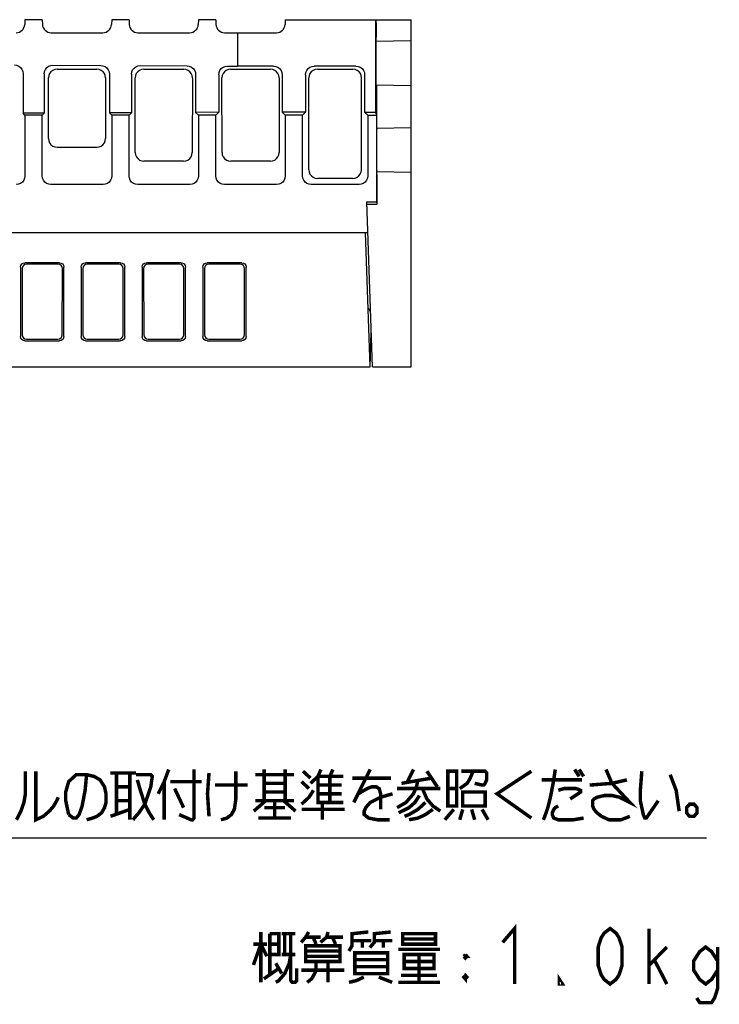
# Model space of a CAD drawing. Extents: x 70 to 816, y 33 to 540.
# Tile 18 of 23: x 735 to 816, y 67 to 180. Entities that reach past the tile are written whole.
import ezdxf

# ---------------------------------------------------------------- set-up
doc = ezdxf.new("R2010")
doc.units = 0
doc.header["$LTSCALE"] = 46.2
doc.layers.get('0').update_dxf_attribs({"linetype": 'CONTINUOUS'})
doc.layers.add('ALL_FEATURES', color=7, linetype='CONTINUOUS')
doc.layers.add('ALL_NOTE', color=7, linetype='CONTINUOUS')

msp = doc.modelspace()

# ---------------------------------------------------------------- linework, layer by layer
at = {"color": 2, "linetype": 'CONTINUOUS'}
msp.add_line((661.741, 85.726), (814.058, 85.726), dxfattribs=at)
at = {"layer": 'ALL_FEATURES', "color": 7, "linetype": 'CONTINUOUS'}
for p, q in [((735.5, 180), (735.481, 179.465)), ((737.5, 180), (735.5, 180)), ((737.5, 180), (737.519, 179.465)), ((745.5, 180), (745.481, 179.465)), ((747.5, 180), (745.5, 180)), ((747.5, 180), (747.519, 179.465)), ((755.5, 180), (755.481, 179.465)), ((757.5, 180), (755.5, 180)), ((757.5, 180), (757.519, 179.465)), ((765.5, 180), (765.481, 179.465)), ((765.5, 180), (780, 180)), ((775.913, 180), (775.913, 169.349)), ((775.982, 179.655), (775.981, 179.905)), ((775.982, 179.655), (775.983, 178)), ((780, 140), (780, 180)), ((738.518, 178.5), (744.482, 178.5)), ((748.518, 178.5), (754.482, 178.5)), ((758.518, 178.5), (764.482, 178.5)), ((760, 178.5), (760, 174.651)), ((775.956, 177.499), (775.952, 177.445)), ((780, 177.57), (775.956, 177.499)), ((738.734, 174.765), (744.236, 174.735)), ((748.788, 174.711), (754.183, 174.682)), ((735.284, 173.784), (735.284, 169.216)), ((737.73, 173.771), (737.73, 169.23)), ((739.203, 174.296), (743.797, 174.296)), ((745.23, 173.731), (745.23, 169.27)), ((747.784, 173.717), (747.784, 169.284)), ((749.203, 174.296), (753.797, 174.296)), ((755.177, 173.677), (755.177, 169.323)), ((757.838, 173.663), (757.838, 169.338)), ((758.842, 174.657), (760, 174.651)), ((759.203, 174.296), (763.797, 174.296)), ((764.151, 174.651), (760, 174.651)), ((765.151, 173.651), (765.151, 169.349)), ((767.849, 173.651), (767.849, 169.349)), ((773.651, 174.651), (768.849, 174.651)), ((769.203, 174.296), (773.297, 174.296)), ((774.651, 173.651), (774.651, 169.349)), ((738.213, 166.298), (738.205, 173.296)), ((744.795, 173.296), (744.787, 166.298)), ((748.215, 164.698), (748.205, 173.296)), ((754.795, 173.296), (754.785, 164.698)), ((758.215, 164.698), (758.205, 173.296)), ((764.795, 173.296), (764.785, 164.698)), ((768.218, 162.717), (768.205, 173.296)), ((774.282, 162.717), (774.295, 173.296)), ((775.956, 172.501), (780, 172.43)), ((776.07, 171.758), (776.067, 172.206)), ((776.07, 167.847), (776.07, 171.758)), ((737.73, 169.23), (735.284, 169.216)), ((735.5, 169), (735.284, 169.216)), ((737.5, 169), (737.73, 169.23)), ((747.784, 169.284), (745.23, 169.27)), ((745.5, 169), (745.23, 169.27)), ((747.5, 169), (747.784, 169.284)), ((757.838, 169.338), (755.177, 169.323)), ((755.5, 169), (755.177, 169.323)), ((757.5, 169), (757.838, 169.338)), ((767.849, 169.349), (765.151, 169.349)), ((765.5, 169), (765.151, 169.349)), ((767.5, 169), (767.849, 169.349)), ((774.651, 169.349), (775.913, 169.349)), ((774.651, 169.349), (775, 169)), ((775.913, 169.349), (776, 169)), ((737.5, 169), (735.5, 169)), ((735.5, 169), (735.5, 161.999)), ((737.5, 161.999), (737.5, 169)), ((747.5, 169), (745.5, 169)), ((745.5, 169), (745.5, 161.999)), ((747.5, 161.999), (747.5, 169)), ((757.5, 169), (755.5, 169)), ((755.5, 169), (755.5, 161.999)), ((757.5, 161.999), (757.5, 169)), ((767.5, 169), (765.5, 169)), ((765.5, 169), (765.5, 161.999)), ((767.5, 161.999), (767.5, 169)), ((775, 169), (776, 169)), ((775, 169), (775, 161.999)), ((776, 169), (776, 159)), ((776.044, 167.501), (776.039, 167.446)), ((776.044, 167.501), (780, 167.57)), ((739.211, 165.3), (743.789, 165.3)), ((753.784, 163.7), (749.216, 163.7)), ((763.784, 163.7), (759.216, 163.7)), ((776.039, 162.554), (776.044, 162.499)), ((776.044, 162.499), (780, 162.43)), ((776.07, 162.153), (776.068, 162.403)), ((773.282, 161.719), (769.218, 161.719)), ((776.07, 162.153), (776.07, 158.721)), ((744.501, 161), (738.499, 161)), ((754.501, 161), (748.499, 161)), ((764.501, 161), (758.499, 161)), ((774.001, 161), (768.499, 161)), ((774.895, 159), (776, 159)), ((775.559, 140), (774.895, 159)), ((776, 159), (776.07, 158.721)), ((776.07, 158.721), (774.905, 158.721)), ((668.5, 155.5), (775.017, 155.5)), ((775.3, 140), (774.759, 155.5)), ((735, 151.502), (735, 143.498)), ((735.181, 151.321), (735.193, 143.691)), ((739.502, 152), (735.498, 152)), ((739.321, 151.819), (735.679, 151.819)), ((739.807, 143.691), (739.819, 151.321)), ((740, 143.498), (740, 151.502)), ((742, 151.502), (742, 143.498)), ((742.181, 151.321), (742.193, 143.691)), ((746.502, 152), (742.498, 152)), ((746.321, 151.819), (742.679, 151.819)), ((746.807, 143.691), (746.819, 151.321)), ((747, 143.498), (747, 151.502)), ((749, 151.502), (749, 143.498)), ((749.181, 151.321), (749.193, 143.691)), ((753.502, 152), (749.498, 152)), ((753.321, 151.819), (749.679, 151.819)), ((753.807, 143.691), (753.819, 151.321)), ((754, 143.498), (754, 151.502)), ((756, 151.502), (756, 143.498)), ((756.181, 151.321), (756.193, 143.691)), ((760.502, 152), (756.498, 152)), ((760.321, 151.819), (756.679, 151.819)), ((760.807, 143.691), (760.819, 151.321)), ((761, 143.498), (761, 151.502)), ((735.498, 143), (739.502, 143)), ((735.692, 143.194), (739.308, 143.194)), ((742.498, 143), (746.502, 143)), ((742.692, 143.194), (746.308, 143.194)), ((749.498, 143), (753.502, 143)), ((749.692, 143.194), (753.308, 143.194)), ((756.498, 143), (760.502, 143)), ((756.692, 143.194), (760.308, 143.194)), ((775.3, 140), (775.418, 144.022)), ((610, 140), (775.3, 140)), ((775.559, 140), (780, 140))]:
    msp.add_line(p, q, dxfattribs=at)
for points in [[(775.981, 179.905), (775.98, 179.976), (775.978, 180)], [(775.952, 177.445), (775.947, 177.283), (775.944, 177.022), (775.94, 176.672), (775.937, 176.25), (775.936, 175.771), (775.935, 175.262), (775.935, 174.738), (775.936, 174.229), (775.937, 173.75), (775.94, 173.328), (775.944, 172.978), (775.947, 172.717), (775.952, 172.555), (775.956, 172.501)], [(775.978, 177.5), (775.98, 177.524), (775.981, 177.595), (775.982, 177.706), (775.983, 178)], [(734.29, 174.789), (734.548, 174.753), (734.788, 174.652), (734.994, 174.491), (735.151, 174.283), (735.25, 174.042), (735.284, 173.784)], [(737.73, 173.771), (737.763, 174.028), (737.862, 174.267), (738.02, 174.473), (738.228, 174.632), (738.471, 174.732), (738.734, 174.765)], [(744.236, 174.735), (744.494, 174.7), (744.734, 174.598), (744.94, 174.438), (745.098, 174.23), (745.197, 173.989), (745.23, 173.731)], [(747.784, 173.717), (747.817, 173.974), (747.916, 174.213), (748.074, 174.419), (748.282, 174.578), (748.525, 174.678), (748.788, 174.711)], [(739.203, 174.296), (738.944, 174.262), (738.704, 174.163), (738.497, 174.004), (738.338, 173.797), (738.239, 173.555), (738.205, 173.296)], [(744.795, 173.296), (744.761, 173.555), (744.662, 173.797), (744.503, 174.004), (744.296, 174.163), (744.056, 174.262), (743.797, 174.296)], [(749.203, 174.296), (748.944, 174.262), (748.704, 174.163), (748.497, 174.004), (748.338, 173.797), (748.239, 173.555), (748.205, 173.296)], [(754.795, 173.296), (754.761, 173.555), (754.662, 173.797), (754.503, 174.004), (754.296, 174.163), (754.056, 174.262), (753.797, 174.296)], [(754.183, 174.682), (754.441, 174.646), (754.681, 174.545), (754.887, 174.384), (755.044, 174.176), (755.143, 173.935), (755.177, 173.677)], [(757.838, 173.663), (757.871, 173.919), (757.97, 174.159), (758.128, 174.365), (758.336, 174.523), (758.579, 174.624), (758.842, 174.657)], [(759.203, 174.296), (758.944, 174.262), (758.704, 174.163), (758.497, 174.004), (758.338, 173.797), (758.239, 173.555), (758.205, 173.296)], [(764.795, 173.296), (764.761, 173.555), (764.662, 173.797), (764.503, 174.004), (764.296, 174.163), (764.056, 174.262), (763.797, 174.296)], [(764.151, 174.651), (764.41, 174.617), (764.651, 174.517), (764.858, 174.358), (765.017, 174.151), (765.117, 173.91), (765.151, 173.651)], [(767.849, 173.651), (767.883, 173.91), (767.983, 174.151), (768.142, 174.358), (768.349, 174.517), (768.59, 174.617), (768.849, 174.651)], [(769.203, 174.296), (768.944, 174.262), (768.704, 174.163), (768.497, 174.004), (768.338, 173.797), (768.239, 173.555), (768.205, 173.296)], [(774.295, 173.296), (774.261, 173.555), (774.162, 173.797), (774.003, 174.004), (773.796, 174.163), (773.556, 174.262), (773.297, 174.296)], [(773.651, 174.651), (773.91, 174.617), (774.151, 174.517), (774.358, 174.358), (774.517, 174.151), (774.617, 173.91), (774.651, 173.651)], [(776.067, 172.206), (776.065, 172.365), (776.063, 172.465), (776.061, 172.499)], [(776.039, 167.446), (776.035, 167.284), (776.031, 167.023), (776.027, 166.673), (776.025, 166.251), (776.023, 165.772), (776.022, 165.262), (776.022, 164.738), (776.023, 164.228), (776.025, 163.749), (776.027, 163.327), (776.031, 162.977), (776.035, 162.716), (776.039, 162.554)], [(776.065, 167.501), (776.067, 167.526), (776.068, 167.597), (776.07, 167.847)], [(738.213, 166.298), (738.247, 166.04), (738.347, 165.8), (738.505, 165.594), (738.711, 165.435), (738.951, 165.335), (739.209, 165.3)], [(743.791, 165.3), (744.049, 165.335), (744.289, 165.435), (744.495, 165.594), (744.653, 165.8), (744.753, 166.04), (744.787, 166.298)], [(748.215, 164.698), (748.25, 164.44), (748.35, 164.199), (748.509, 163.992), (748.716, 163.834), (748.957, 163.734), (749.216, 163.7)], [(753.784, 163.7), (754.043, 163.734), (754.284, 163.834), (754.491, 163.992), (754.65, 164.199), (754.75, 164.44), (754.785, 164.698)], [(758.215, 164.698), (758.25, 164.44), (758.35, 164.199), (758.509, 163.992), (758.716, 163.834), (758.957, 163.734), (759.216, 163.7)], [(763.784, 163.7), (764.043, 163.734), (764.284, 163.834), (764.491, 163.992), (764.65, 164.199), (764.75, 164.44), (764.785, 164.698)], [(768.218, 162.717), (768.252, 162.459), (768.352, 162.218), (768.511, 162.011), (768.718, 161.853), (768.959, 161.753), (769.218, 161.719)], [(773.282, 161.719), (773.541, 161.753), (773.782, 161.853), (773.989, 162.011), (774.148, 162.218), (774.248, 162.459), (774.282, 162.717)], [(776.068, 162.403), (776.067, 162.474), (776.065, 162.499)], [(735.5, 161.999), (735.466, 161.741), (735.366, 161.5), (735.207, 161.293), (735, 161.134), (734.759, 161.034), (734.501, 161)], [(738.499, 161), (738.241, 161.034), (738, 161.134), (737.793, 161.293), (737.634, 161.5), (737.534, 161.741), (737.5, 161.999)], [(745.5, 161.999), (745.466, 161.741), (745.366, 161.5), (745.207, 161.293), (745, 161.134), (744.759, 161.034), (744.501, 161)], [(748.499, 161), (748.241, 161.034), (748, 161.134), (747.793, 161.293), (747.634, 161.5), (747.534, 161.741), (747.5, 161.999)], [(755.5, 161.999), (755.466, 161.741), (755.366, 161.5), (755.207, 161.293), (755, 161.134), (754.759, 161.034), (754.501, 161)], [(758.499, 161), (758.241, 161.034), (758, 161.134), (757.793, 161.293), (757.634, 161.5), (757.534, 161.741), (757.5, 161.999)], [(765.5, 161.999), (765.466, 161.741), (765.366, 161.5), (765.207, 161.293), (765, 161.134), (764.759, 161.034), (764.501, 161)], [(768.499, 161), (768.241, 161.034), (768, 161.134), (767.793, 161.293), (767.634, 161.5), (767.534, 161.741), (767.5, 161.999)], [(775, 161.999), (774.966, 161.741), (774.866, 161.5), (774.707, 161.293), (774.5, 161.134), (774.259, 161.034), (774.001, 161)], [(735, 151.502), (735.038, 151.693), (735.146, 151.854), (735.307, 151.962), (735.498, 152)], [(735.679, 151.819), (735.488, 151.781), (735.327, 151.674), (735.219, 151.512), (735.181, 151.321)], [(739.819, 151.321), (739.781, 151.512), (739.673, 151.674), (739.512, 151.781), (739.321, 151.819)], [(739.502, 152), (739.693, 151.962), (739.854, 151.854), (739.962, 151.693), (740, 151.502)], [(742, 151.502), (742.038, 151.693), (742.146, 151.854), (742.307, 151.962), (742.498, 152)], [(742.679, 151.819), (742.488, 151.781), (742.327, 151.674), (742.219, 151.512), (742.181, 151.321)], [(746.819, 151.321), (746.781, 151.512), (746.673, 151.674), (746.512, 151.781), (746.321, 151.819)], [(746.502, 152), (746.693, 151.962), (746.854, 151.854), (746.962, 151.693), (747, 151.502)], [(749, 151.502), (749.038, 151.693), (749.146, 151.854), (749.307, 151.962), (749.498, 152)], [(749.679, 151.819), (749.488, 151.781), (749.327, 151.674), (749.219, 151.512), (749.181, 151.321)], [(753.819, 151.321), (753.781, 151.512), (753.673, 151.674), (753.512, 151.781), (753.321, 151.819)], [(753.502, 152), (753.693, 151.962), (753.854, 151.854), (753.962, 151.693), (754, 151.502)], [(756, 151.502), (756.038, 151.693), (756.146, 151.854), (756.307, 151.962), (756.498, 152)], [(756.679, 151.819), (756.488, 151.781), (756.327, 151.674), (756.219, 151.512), (756.181, 151.321)], [(760.819, 151.321), (760.781, 151.512), (760.673, 151.674), (760.512, 151.781), (760.321, 151.819)], [(760.502, 152), (760.693, 151.962), (760.854, 151.854), (760.962, 151.693), (761, 151.502)], [(735.498, 143), (735.307, 143.038), (735.146, 143.146), (735.038, 143.307), (735, 143.498)], [(735.193, 143.691), (735.231, 143.5), (735.339, 143.339), (735.501, 143.232), (735.692, 143.194)], [(739.308, 143.194), (739.499, 143.232), (739.661, 143.339), (739.769, 143.5), (739.807, 143.691)], [(740, 143.498), (739.962, 143.307), (739.854, 143.146), (739.693, 143.038), (739.502, 143)], [(742.498, 143), (742.307, 143.038), (742.146, 143.146), (742.038, 143.307), (742, 143.498)], [(742.193, 143.691), (742.231, 143.5), (742.339, 143.339), (742.501, 143.232), (742.692, 143.194)], [(746.308, 143.194), (746.499, 143.232), (746.661, 143.339), (746.769, 143.5), (746.807, 143.691)], [(747, 143.498), (746.962, 143.307), (746.854, 143.146), (746.693, 143.038), (746.502, 143)], [(749.498, 143), (749.307, 143.038), (749.146, 143.146), (749.038, 143.307), (749, 143.498)], [(749.193, 143.691), (749.231, 143.5), (749.339, 143.339), (749.501, 143.232), (749.692, 143.194)], [(753.308, 143.194), (753.499, 143.232), (753.661, 143.339), (753.769, 143.5), (753.807, 143.691)], [(754, 143.498), (753.962, 143.307), (753.854, 143.146), (753.693, 143.038), (753.502, 143)], [(756.498, 143), (756.307, 143.038), (756.146, 143.146), (756.038, 143.307), (756, 143.498)], [(756.193, 143.691), (756.231, 143.5), (756.339, 143.339), (756.501, 143.232), (756.692, 143.194)], [(760.308, 143.194), (760.499, 143.232), (760.661, 143.339), (760.769, 143.5), (760.807, 143.691)], [(761, 143.498), (760.962, 143.307), (760.854, 143.146), (760.693, 143.038), (760.502, 143)]]:
    msp.add_lwpolyline(points, dxfattribs=at)
for centre, start, end in [((734.482, 179.5), 270, 358), ((738.518, 179.5), 182, 270), ((744.482, 179.5), 270, 358), ((748.518, 179.5), 182, 270), ((754.482, 179.5), 270, 358), ((758.518, 179.5), 182, 270), ((764.482, 179.5), 270, 358), ((774.345, 146.1), 1.99462, 43.94322)]:
    msp.add_arc(centre, 1, start, end, dxfattribs=at)
at = {"layer": 'ALL_NOTE', "color": 2, "linetype": 'CONTINUOUS', "const_width": 0.4}
for points in [[(735.558, 93.416), (735.558, 90.816), (735.386, 89.816), (735.042, 88.816), (734.526, 87.816)], [(736.762, 93.416), (736.762, 87.816), (737.622, 88.216), (738.31, 88.816), (738.826, 89.416), (739.17, 90.016), (739.342, 90.416)], [(740.546, 88.416), (740.202, 90.016), (740.202, 91.016), (740.546, 92.216), (741.406, 93.016), (742.61, 93.016), (743.47, 92.816), (744.158, 92.416), (744.674, 91.616), (744.846, 90.816), (744.846, 89.816), (744.674, 89.216), (744.33, 88.616), (743.814, 88.216), (743.298, 88.016), (742.61, 87.816)], [(742.61, 93.016), (742.438, 91.216), (742.094, 89.416), (741.75, 88.416), (741.406, 88.016), (741.062, 88.016), (740.546, 88.416)], [(745.362, 93.216), (748.286, 93.216)], [(746.05, 93.216), (746.05, 88.416)], [(747.598, 93.216), (747.598, 87.816)], [(748.286, 93.016), (750.006, 93.016), (750.178, 92.816), (750.006, 91.616), (749.318, 89.616), (748.63, 88.616), (747.942, 87.816)], [(752.07, 93.616), (751.554, 92.216), (750.866, 90.816)], [(754.994, 93.616), (754.994, 88.016), (754.822, 87.816), (754.65, 87.816), (753.274, 88.416)], [(756.714, 93.216), (756.542, 90.816), (756.714, 88.216)], [(759.81, 93.416), (759.81, 90.216), (759.638, 89.016), (759.294, 88.416), (758.778, 88.016), (758.09, 87.816)], [(762.046, 93.016), (766.518, 93.016)], [(763.078, 93.616), (763.078, 90.016)], [(765.486, 93.616), (765.486, 90.016)], [(767.55, 93.416), (768.41, 92.616)], [(768.41, 92.016), (769.27, 92.816), (769.614, 93.616)], [(770.646, 92.816), (770.99, 93.616)], [(775.29, 93.616), (773.398, 89.816)], [(780.278, 93.616), (779.59, 92.216)], [(781.826, 93.416), (783.03, 91.616)], [(784.234, 93.416), (784.234, 89.416), (785.266, 89.416), (785.266, 93.416), (784.234, 93.416)], [(785.61, 91.416), (786.47, 92.016), (786.814, 92.616), (787.158, 93.416)], [(785.782, 93.416), (788.534, 93.416), (788.706, 93.216), (788.706, 92.416), (788.534, 92.016), (788.362, 91.816), (788.19, 91.816), (787.33, 92.016)], [(793.866, 93.416), (789.91, 90.816), (793.866, 88.016)], [(796.618, 93.616), (796.446, 92.416), (796.102, 90.616), (795.758, 89.216), (795.414, 88.216), (795.242, 87.816)], [(798.854, 93.616), (799.37, 92.816)], [(799.37, 93.616), (799.886, 92.816)], [(802.466, 93.616), (803.154, 92.016), (805.218, 89.816), (804.014, 90.416), (803.154, 90.616), (802.294, 90.616), (801.434, 90.416), (801.09, 90.216), (800.918, 90.016), (800.918, 89.416), (801.09, 89.016), (801.434, 88.616), (801.95, 88.216), (802.81, 87.816), (804.186, 87.816), (805.218, 88.216)], [(806.594, 93.416), (806.422, 91.216), (806.422, 90.016), (806.766, 88.416), (806.938, 88.016), (807.11, 88.016), (808.486, 90.016)], [(809.862, 93.016), (810.55, 91.216), (810.894, 88.816)], [(748.458, 92.416), (748.802, 91.216), (749.318, 89.616), (749.834, 88.616), (750.35, 87.816)], [(751.554, 92.216), (751.554, 87.816)], [(752.242, 92.216), (755.854, 92.216)], [(757.402, 91.816), (761.186, 91.816)], [(763.078, 92.016), (765.486, 92.016)], [(767.378, 92.216), (768.238, 91.416)], [(769.27, 92.816), (772.194, 92.816)], [(769.27, 92.816), (769.27, 89.816), (772.194, 89.816)], [(769.27, 91.816), (772.022, 91.816)], [(770.646, 92.816), (770.646, 89.816)], [(773.226, 92.616), (777.698, 92.616)], [(780.794, 92.416), (780.622, 91.616), (780.278, 90.816), (779.418, 89.816), (778.386, 89.216)], [(778.902, 92.016), (782.342, 92.616)], [(795.07, 92.416), (799.714, 92.416)], [(800.574, 91.816), (803.154, 92.016), (804.874, 92.416)], [(746.05, 91.616), (747.598, 91.616)], [(752.758, 91.416), (753.79, 89.216)], [(765.486, 91.016), (763.078, 91.016)], [(767.378, 89.616), (768.238, 90.416), (768.754, 91.216)], [(769.27, 90.816), (772.022, 90.816)], [(773.914, 90.816), (774.946, 91.416), (775.462, 91.616), (775.978, 91.616), (776.322, 91.416), (776.494, 90.816), (776.494, 89.016)], [(777.87, 90.816), (776.494, 90.416), (775.29, 89.816), (774.774, 89.216), (774.602, 88.816), (774.602, 88.416), (775.118, 88.016), (776.15, 87.816), (777.526, 87.816)], [(778.386, 91.416), (783.374, 91.416)], [(780.966, 90.616), (780.45, 89.816), (779.762, 89.216), (778.558, 88.616)], [(781.31, 91.416), (781.826, 90.216), (782.514, 89.416), (783.374, 88.816)], [(784.234, 91.416), (785.266, 91.416)], [(785.954, 91.016), (785.954, 89.416), (788.534, 89.416), (788.534, 91.016), (785.954, 91.016)], [(796.962, 91.216), (797.65, 91.416), (799.026, 91.416), (799.542, 91.216), (799.542, 91.016), (798.338, 90.216)], [(746.05, 90.016), (747.598, 90.016)], [(763.25, 90.016), (761.874, 88.816)], [(762.046, 90.016), (766.518, 90.016)], [(764.282, 89.816), (764.282, 88.016)], [(765.314, 90.016), (766.69, 88.816)], [(769.786, 89.816), (769.786, 87.816)], [(781.654, 89.816), (780.794, 89.016), (779.762, 88.416), (779.246, 88.216)], [(812.614, 89.616), (812.098, 89.616), (811.754, 89.216), (811.754, 88.616), (812.098, 88.216), (812.614, 88.216), (812.958, 88.616), (812.958, 89.216), (812.614, 89.616)], [(745.362, 88.216), (747.598, 89.016)], [(763.078, 89.216), (765.486, 89.216)], [(767.378, 89.016), (772.366, 89.016)], [(782.514, 89.016), (781.654, 88.416), (780.794, 88.016), (779.762, 87.816)], [(784.922, 89.016), (783.89, 87.816)], [(785.954, 89.016), (785.61, 87.816)], [(786.986, 89.016), (787.33, 87.816)], [(788.19, 89.016), (788.878, 87.816)], [(796.962, 89.416), (796.618, 89.216), (796.446, 89.016), (796.274, 88.616), (796.274, 88.416), (796.446, 88.016), (796.962, 87.816), (798.682, 87.816), (799.886, 88.016)], [(762.39, 88.016), (766.174, 88.016)], [(762.692, 74.892), (762.692, 69.092)], [(763.724, 74.692), (764.756, 74.692), (764.756, 72.292), (763.724, 72.292)], [(763.724, 74.692), (763.724, 70.092)], [(765.1, 74.692), (766.648, 74.692)], [(765.444, 74.692), (765.444, 72.292)], [(766.132, 74.692), (766.132, 69.292), (766.304, 69.092), (766.648, 69.092), (766.82, 69.292), (766.82, 70.692)], [(768.196, 74.892), (767.852, 74.292), (767.336, 73.692)], [(770.432, 74.892), (770.26, 74.292), (769.572, 73.692)], [(772.84, 72.692), (773.184, 73.292), (773.184, 74.692), (775.076, 74.892)], [(775.248, 73.092), (775.764, 73.692), (775.764, 74.692), (777.656, 74.892)], [(779.032, 74.692), (779.032, 73.492), (782.816, 73.492), (782.816, 74.692), (779.032, 74.692)], [(790.556, 73.692), (791.932, 75.292), (791.932, 68.892)], [(802.94, 68.892), (802.252, 69.426), (801.908, 69.959), (801.564, 71.026), (801.564, 73.159), (801.908, 74.226), (802.252, 74.759), (802.94, 75.292), (803.628, 74.759), (803.972, 74.226), (804.316, 73.159), (804.316, 71.026), (803.972, 69.959), (803.628, 69.426), (802.94, 68.892)], [(807.412, 68.892), (807.412, 75.292)], [(761.832, 71.092), (762.692, 73.492), (763.38, 72.092)], [(767.852, 74.292), (769.572, 74.292)], [(768.712, 74.292), (769.056, 73.492)], [(770.26, 74.292), (772.152, 74.292)], [(770.948, 74.292), (771.292, 73.492)], [(773.184, 73.892), (775.42, 73.892)], [(774.388, 73.892), (774.388, 73.092)], [(775.764, 73.892), (777.828, 73.892)], [(776.796, 73.892), (776.796, 73.092)], [(779.032, 74.092), (782.816, 74.092)], [(761.832, 73.492), (763.38, 73.492)], [(763.724, 73.492), (764.756, 73.492)], [(771.808, 73.292), (771.808, 71.492), (767.852, 71.492), (767.852, 73.292), (771.808, 73.292)], [(767.852, 72.692), (771.808, 72.692)], [(773.528, 72.492), (773.528, 70.092), (777.312, 70.092), (777.312, 72.492), (773.528, 72.492)], [(778.516, 72.892), (783.332, 72.892)], [(807.412, 71.026), (809.476, 73.159)], [(815.324, 70.492), (814.636, 69.426), (813.948, 68.892), (813.26, 69.426), (812.572, 70.492), (812.572, 71.559), (813.26, 72.626), (813.948, 73.159), (814.636, 72.626), (815.324, 71.559)], [(815.324, 73.159), (815.324, 68.359), (814.98, 67.292), (814.636, 66.759), (813.26, 66.759), (812.916, 67.292)], [(766.132, 72.292), (765.96, 71.292), (765.444, 70.092), (764.756, 69.292), (764.412, 69.092)], [(764.412, 71.292), (765.1, 70.092)], [(765.1, 72.292), (766.648, 72.292)], [(771.808, 72.092), (767.852, 72.092)], [(769.056, 71.492), (769.056, 70.492), (768.884, 70.092), (768.54, 69.492), (768.024, 69.092)], [(770.432, 71.492), (770.432, 69.092)], [(773.528, 71.692), (777.312, 71.692)], [(779.204, 72.292), (779.204, 70.692), (782.644, 70.692), (782.644, 72.292), (779.204, 72.292)], [(779.204, 71.492), (782.644, 71.492)], [(780.924, 72.292), (780.924, 69.092)], [(786.084, 72.092), (786.428, 72.092), (786.256, 72.292)], [(786.084, 72.092), (786.256, 72.292)], [(786.084, 72.092), (786.256, 71.892), (786.428, 72.092)], [(786.256, 72.292), (786.256, 71.892)], [(808.1, 71.559), (809.476, 68.892)], [(763.036, 69.492), (764.756, 70.692)], [(767.336, 70.492), (772.324, 70.492)], [(777.312, 70.892), (773.528, 70.892)], [(774.56, 69.692), (773.7, 69.292), (772.84, 69.092)], [(776.28, 69.692), (777.828, 69.092)], [(778.516, 69.092), (783.332, 69.092)], [(778.86, 69.892), (782.988, 69.892)], [(786.256, 69.892), (786.256, 69.492), (786.084, 69.692), (786.256, 69.892), (786.428, 69.692), (786.256, 69.492)], [(786.084, 69.692), (786.428, 69.692)], [(797.436, 68.892), (797.092, 68.892), (797.092, 69.426), (797.436, 68.892)]]:
    msp.add_lwpolyline(points, dxfattribs=at)

doc.saveas('drawing.dxf')
